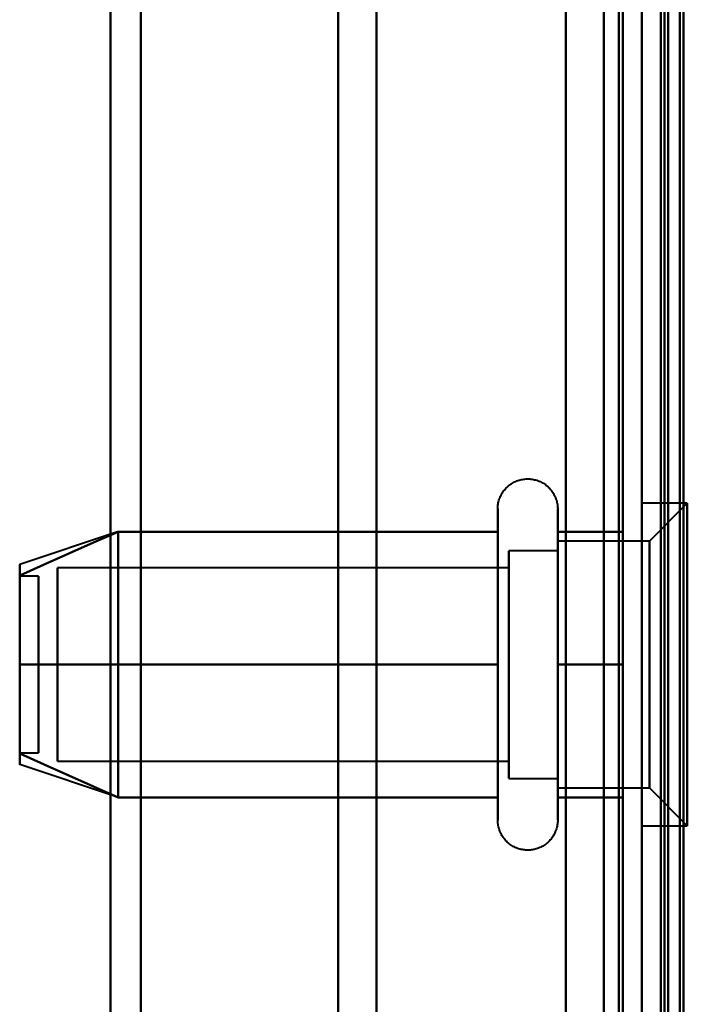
# Model space of a CAD drawing. Header units: millimetres. Extents: x -1352 to 2139, y -120 to 1010.
# Tile 15 of 77: x -518 to -501, y 219 to 245. Entities that reach past the tile are written whole.
import ezdxf

# ---------------------------------------------------------------- set-up
doc = ezdxf.new("R2010")
doc.units = ezdxf.units.MM
doc.layers.add('G-IMPT', color=8, linetype='Continuous', lineweight=40)

# ---------------------------------------------------------------- blocks, each defined once
blk = doc.blocks.new('NEXA 700 CALQUES_dwg-751640-Avant')
at = {"layer": 'G-IMPT'}
for p, q in [((-501.97, 129.472), (-501.97, 902.272)), ((-501.47, 902.272), (-501.47, 129.472)), ((-501.97, 458.372), (-501.97, 188.372)), ((-501.97, 458.372), (-501.97, 188.372)), ((-501.97, 449.372), (-501.97, 197.372)), ((-502.97, 198.372), (-502.97, 448.372)), ((-501.27, 447.746), (-501.27, 198.998)), ((-501.27, 447.746), (-501.27, 198.998)), ((-515.97, 323.372), (-515.97, 197.372)), ((-515.97, 197.372), (-515.97, 323.372)), ((-515.168, 197.964), (-515.168, 323.372)), ((-515.168, 323.372), (-515.168, 197.964)), ((-509.97, 323.372), (-509.97, 198.372)), ((-509.97, 198.372), (-509.97, 323.372)), ((-508.959, 198.998), (-508.959, 323.372)), ((-508.959, 323.372), (-508.959, 198.998)), ((-502.97, 323.372), (-502.97, 198.372)), ((-502.97, 198.372), (-502.97, 323.372)), ((-502.47, 323.372), (-502.47, 196.872)), ((-502.47, 196.872), (-502.47, 323.372)), ((-501.97, 323.372), (-501.97, 197.372)), ((-501.97, 323.372), (-501.97, 196.872)), ((-501.97, 197.372), (-501.97, 323.372)), ((-501.97, 196.872), (-501.97, 323.372)), ((-501.97, 188.372), (-501.97, 323.372)), ((-501.97, 188.372), (-501.97, 323.372)), ((-501.27, 198.998), (-501.27, 323.372)), ((-501.27, 198.998), (-501.27, 323.372)), ((-501.27, 188.372), (-501.27, 323.372)), ((-501.27, 323.372), (-501.27, 188.372)), ((-505.765, 230.422), (-505.765, 232.472)), ((-505.765, 230.422), (-505.765, 232.472)), ((-504.184, 232.472), (-504.184, 230.422)), ((-504.184, 232.472), (-504.184, 230.422)), ((-500.77, 232.622), (-501.97, 232.622)), ((-500.77, 232.622), (-501.97, 232.622)), ((-501.97, 224.692), (-501.97, 232.622)), ((-501.97, 224.692), (-501.97, 232.622)), ((-501.97, 232.622), (-501.97, 224.692)), ((-501.97, 232.622), (-501.97, 224.692)), ((-500.77, 232.622), (-501.77, 231.622)), ((-500.77, 232.622), (-501.77, 231.622)), ((-500.77, 224.692), (-500.77, 232.622)), ((-500.77, 224.692), (-500.77, 232.622)), ((-500.77, 232.622), (-500.77, 224.692)), ((-500.77, 232.622), (-500.77, 224.692)), ((-505.765, 224.272), (-505.765, 231.923)), ((-505.765, 224.272), (-505.765, 231.923)), ((-504.184, 231.923), (-504.184, 224.272)), ((-504.184, 231.923), (-504.184, 224.272)), ((-501.97, 224.122), (-501.97, 232.053)), ((-501.97, 224.122), (-501.97, 232.053)), ((-501.97, 232.053), (-501.97, 224.122)), ((-501.97, 232.053), (-501.97, 224.122)), ((-500.77, 224.122), (-500.77, 232.053)), ((-500.77, 224.122), (-500.77, 232.053)), ((-500.77, 232.053), (-500.77, 224.122)), ((-500.77, 232.053), (-500.77, 224.122)), ((-515.78, 231.867), (-518.359, 231.008)), ((-515.78, 231.867), (-518.359, 231.008)), ((-501.77, 231.622), (-504.184, 231.622)), ((-501.77, 231.622), (-504.184, 231.622)), ((-504.184, 226.747), (-504.184, 231.622)), ((-504.184, 226.747), (-504.184, 231.622)), ((-504.184, 231.622), (-504.184, 229.997)), ((-504.184, 231.622), (-504.184, 229.997)), ((-501.77, 225.558), (-501.77, 231.622)), ((-501.77, 225.558), (-501.77, 231.622)), ((-501.77, 231.622), (-501.77, 225.558)), ((-501.77, 231.622), (-501.77, 225.558)), ((-504.184, 231.372), (-505.47, 231.372)), ((-504.184, 231.372), (-505.47, 231.372)), ((-505.47, 225.774), (-505.47, 231.372)), ((-505.47, 225.774), (-505.47, 231.372)), ((-505.47, 231.372), (-505.47, 229.872)), ((-505.47, 231.372), (-505.47, 229.872)), ((-504.184, 226.872), (-504.184, 231.372)), ((-504.184, 226.872), (-504.184, 231.372)), ((-504.184, 231.372), (-504.184, 226.872)), ((-504.184, 231.372), (-504.184, 226.872)), ((-504.184, 231.187), (-504.184, 225.122)), ((-504.184, 231.187), (-504.184, 225.122)), ((-501.77, 225.122), (-501.77, 231.187)), ((-501.77, 225.122), (-501.77, 231.187)), ((-501.77, 231.187), (-501.77, 225.122)), ((-501.77, 231.187), (-501.77, 225.122)), ((-505.47, 230.921), (-517.359, 230.921)), ((-505.47, 230.921), (-517.359, 230.921)), ((-517.359, 226.165), (-517.359, 230.921)), ((-517.359, 226.165), (-517.359, 230.921)), ((-517.359, 230.921), (-517.359, 226.165)), ((-517.359, 230.921), (-517.359, 226.165)), ((-505.47, 225.372), (-505.47, 230.97)), ((-505.47, 225.372), (-505.47, 230.97)), ((-505.47, 230.97), (-505.47, 226.872)), ((-505.47, 230.97), (-505.47, 226.872)), ((-505.47, 226.165), (-505.47, 230.921)), ((-505.47, 226.165), (-505.47, 230.921)), ((-505.47, 230.921), (-505.47, 226.165)), ((-505.47, 230.921), (-505.47, 226.165)), ((-517.859, 230.702), (-518.359, 230.702)), ((-517.859, 230.702), (-518.359, 230.702)), ((-518.359, 230.702), (-518.359, 226.054)), ((-518.359, 230.702), (-518.359, 226.054)), ((-518.359, 226.054), (-518.359, 230.702)), ((-518.359, 226.054), (-518.359, 230.702)), ((-518.359, 230.691), (-518.359, 226.042)), ((-518.359, 230.691), (-518.359, 226.042)), ((-518.359, 226.042), (-518.359, 230.691)), ((-518.359, 226.042), (-518.359, 230.691)), ((-517.859, 230.702), (-517.859, 226.054)), ((-517.859, 230.702), (-517.859, 226.054)), ((-517.859, 226.054), (-517.859, 230.702)), ((-517.859, 226.054), (-517.859, 230.702)), ((-517.859, 230.691), (-517.859, 226.042)), ((-517.859, 230.691), (-517.859, 226.042)), ((-517.859, 226.042), (-517.859, 230.691)), ((-517.859, 226.042), (-517.859, 230.691)), ((-517.359, 225.824), (-517.359, 230.579)), ((-517.359, 225.824), (-517.359, 230.579)), ((-517.359, 230.579), (-517.359, 225.824)), ((-517.359, 230.579), (-517.359, 225.824)), ((-505.765, 224.822), (-505.765, 230.422)), ((-505.765, 224.822), (-505.765, 230.422)), ((-505.47, 225.824), (-505.47, 230.579)), ((-505.47, 225.824), (-505.47, 230.579)), ((-505.47, 230.579), (-505.47, 225.824)), ((-505.47, 230.579), (-505.47, 225.824)), ((-504.184, 230.422), (-504.184, 224.822)), ((-504.184, 230.422), (-504.184, 224.822)), ((-505.47, 229.872), (-505.47, 225.372)), ((-505.47, 229.872), (-505.47, 225.372)), ((-504.184, 225.122), (-504.184, 229.997)), ((-504.184, 225.122), (-504.184, 229.997)), ((-504.184, 229.997), (-504.184, 225.558)), ((-504.184, 229.997), (-504.184, 225.558)), ((-504.184, 225.372), (-504.184, 229.872)), ((-504.184, 225.372), (-504.184, 229.872)), ((-504.184, 229.872), (-504.184, 225.372)), ((-504.184, 229.872), (-504.184, 225.372)), ((-518.359, 226.042), (-517.859, 226.042)), ((-518.359, 226.042), (-517.859, 226.042)), ((-515.78, 224.877), (-518.359, 225.737)), ((-515.78, 224.877), (-518.359, 225.737)), ((-517.359, 225.824), (-505.47, 225.824)), ((-517.359, 225.824), (-505.47, 225.824)), ((-505.47, 225.372), (-504.184, 225.372)), ((-505.47, 225.372), (-504.184, 225.372)), ((-504.184, 225.122), (-501.77, 225.122)), ((-504.184, 225.122), (-501.77, 225.122)), ((-501.77, 225.122), (-500.77, 224.122)), ((-501.77, 225.122), (-500.77, 224.122)), ((-501.97, 224.122), (-500.77, 224.122)), ((-501.97, 224.122), (-500.77, 224.122))]:
    blk.add_line(p, q, dxfattribs=at)
at = {"layer": 'G-IMPT', "flags": 128}
for points in [[(-503.97, 902.772), (-503.97, 709.322), (-503.97, 515.872), (-503.97, 322.422), (-503.97, 128.972)], [(-503.97, 128.972), (-503.97, 322.422), (-503.97, 515.872), (-503.97, 709.322), (-503.97, 902.772)], [(-503.97, 902.772), (-503.97, 709.322), (-503.97, 515.872), (-503.97, 322.422), (-503.97, 128.972)], [(-503.97, 128.972), (-503.97, 322.422), (-503.97, 515.872), (-503.97, 709.322), (-503.97, 902.772)], [(-501.97, 128.972), (-501.97, 322.422), (-501.97, 515.872), (-501.97, 709.322), (-501.97, 902.772)], [(-501.97, 902.772), (-501.97, 709.322), (-501.97, 515.872), (-501.97, 322.422), (-501.97, 128.972)], [(-501.47, 128.972), (-501.47, 322.422), (-501.47, 515.872), (-501.47, 709.322), (-501.47, 902.772)], [(-501.37, 128.972), (-501.37, 322.422), (-501.37, 515.872), (-501.37, 709.322), (-501.37, 902.772)], [(-501.37, 902.772), (-501.37, 709.322), (-501.37, 515.872), (-501.37, 322.422), (-501.37, 128.972)], [(-501.37, 902.772), (-501.37, 709.322), (-501.37, 515.872), (-501.37, 322.422), (-501.37, 128.972)], [(-503.97, 129.472), (-503.97, 322.672), (-503.97, 515.872), (-503.97, 709.072), (-503.97, 902.272)], [(-503.97, 902.272), (-503.97, 709.072), (-503.97, 515.872), (-503.97, 322.672), (-503.97, 129.472)], [(-503.97, 902.272), (-503.97, 709.072), (-503.97, 515.872), (-503.97, 322.672), (-503.97, 129.472)], [(-503.97, 129.472), (-503.97, 322.672), (-503.97, 515.872), (-503.97, 709.072), (-503.97, 902.272)], [(-502.57, 902.272), (-502.57, 709.072), (-502.57, 515.872), (-502.57, 322.672), (-502.57, 129.472)], [(-502.57, 129.472), (-502.57, 322.672), (-502.57, 515.872), (-502.57, 709.072), (-502.57, 902.272)], [(-502.57, 902.272), (-502.57, 709.072), (-502.57, 515.872), (-502.57, 322.672), (-502.57, 129.472)], [(-502.57, 129.472), (-502.57, 322.672), (-502.57, 515.872), (-502.57, 709.072), (-502.57, 902.272)], [(-502.57, 902.272), (-502.57, 709.072), (-502.57, 515.872), (-502.57, 322.672), (-502.57, 129.472)], [(-502.57, 129.472), (-502.57, 322.672), (-502.57, 515.872), (-502.57, 709.072), (-502.57, 902.272)], [(-502.47, 902.272), (-502.47, 709.072), (-502.47, 515.872), (-502.47, 322.672), (-502.47, 129.472)], [(-502.47, 129.472), (-502.47, 322.672), (-502.47, 515.872), (-502.47, 709.072), (-502.47, 902.272)], [(-501.97, 161.372), (-501.97, 346.597), (-501.97, 531.822), (-501.97, 717.047), (-501.97, 902.272)], [(-501.97, 129.472), (-501.97, 322.672), (-501.97, 515.872), (-501.97, 709.072), (-501.97, 902.272)], [(-501.97, 902.272), (-501.97, 717.047), (-501.97, 531.822), (-501.97, 346.597), (-501.97, 161.372)], [(-501.97, 902.272), (-501.97, 709.072), (-501.97, 515.872), (-501.97, 322.672), (-501.97, 129.472)], [(-501.97, 902.272), (-501.97, 709.072), (-501.97, 515.872), (-501.97, 322.672), (-501.97, 129.472)], [(-501.97, 129.472), (-501.97, 322.672), (-501.97, 515.872), (-501.97, 709.072), (-501.97, 902.272)], [(-501.47, 902.272), (-501.47, 709.072), (-501.47, 515.872), (-501.47, 322.672), (-501.47, 129.472)], [(-501.47, 129.472), (-501.47, 322.672), (-501.47, 515.872), (-501.47, 709.072), (-501.47, 902.272)], [(-501.47, 902.272), (-501.47, 709.072), (-501.47, 515.872), (-501.47, 322.672), (-501.47, 129.472)], [(-501.47, 129.472), (-501.47, 322.672), (-501.47, 515.872), (-501.47, 709.072), (-501.47, 902.272)], [(-501.47, 902.272), (-501.47, 709.072), (-501.47, 515.872), (-501.47, 322.672), (-501.47, 129.472)], [(-501.47, 129.472), (-501.47, 322.672), (-501.47, 515.872), (-501.47, 709.072), (-501.47, 902.272)], [(-500.97, 902.372), (-500.97, 709.122), (-500.97, 515.872), (-500.97, 322.622), (-500.97, 129.372)], [(-500.97, 129.372), (-500.97, 322.622), (-500.97, 515.872), (-500.97, 709.122), (-500.97, 902.372)], [(-500.97, 129.472), (-500.97, 322.672), (-500.97, 515.872), (-500.97, 709.072), (-500.97, 902.272)], [(-500.97, 902.272), (-500.97, 709.072), (-500.97, 515.872), (-500.97, 322.672), (-500.97, 129.472)], [(-500.87, 902.272), (-500.87, 717.047), (-500.87, 531.822), (-500.87, 346.597), (-500.87, 161.372)], [(-500.87, 161.372), (-500.87, 346.597), (-500.87, 531.822), (-500.87, 717.047), (-500.87, 902.272)], [(-505.765, 232.472), (-505.765, 232.504), (-505.763, 232.535), (-505.76, 232.567), (-505.755, 232.598), (-505.75, 232.629), (-505.743, 232.66), (-505.735, 232.691), (-505.725, 232.721), (-505.715, 232.751), (-505.703, 232.78), (-505.69, 232.809), (-505.676, 232.837), (-505.661, 232.865), (-505.645, 232.892), (-505.627, 232.919), (-505.609, 232.944), (-505.59, 232.969), (-505.569, 232.993), (-505.548, 233.017), (-505.526, 233.039), (-505.502, 233.061), (-505.479, 233.082), (-505.454, 233.101), (-505.428, 233.12), (-505.402, 233.137), (-505.375, 233.154), (-505.347, 233.169), (-505.319, 233.184), (-505.291, 233.197), (-505.261, 233.209), (-505.232, 233.22), (-505.202, 233.23), (-505.171, 233.238), (-505.14, 233.245), (-505.109, 233.251), (-505.078, 233.256), (-505.047, 233.259), (-505.015, 233.262), (-504.983, 233.263), (-504.952, 233.262), (-504.92, 233.261), (-504.889, 233.258), (-504.857, 233.254), (-504.826, 233.249), (-504.795, 233.242), (-504.765, 233.234), (-504.734, 233.225), (-504.704, 233.215), (-504.675, 233.204), (-504.646, 233.191), (-504.618, 233.177), (-504.59, 233.162), (-504.562, 233.146), (-504.536, 233.129), (-504.51, 233.111), (-504.485, 233.092), (-504.46, 233.072), (-504.437, 233.051), (-504.414, 233.029), (-504.392, 233.006), (-504.371, 232.982), (-504.351, 232.958), (-504.332, 232.933), (-504.314, 232.907), (-504.298, 232.88), (-504.282, 232.852), (-504.267, 232.824), (-504.254, 232.796), (-504.241, 232.767), (-504.23, 232.737), (-504.22, 232.707), (-504.211, 232.677), (-504.204, 232.646), (-504.197, 232.615), (-504.192, 232.584), (-504.189, 232.552), (-504.186, 232.521), (-504.185, 232.489), (-504.184, 232.472)], [(-505.765, 232.472), (-505.765, 232.504), (-505.763, 232.535), (-505.76, 232.567), (-505.755, 232.598), (-505.75, 232.629), (-505.743, 232.66), (-505.735, 232.691), (-505.725, 232.721), (-505.715, 232.751), (-505.703, 232.78), (-505.69, 232.809), (-505.676, 232.837), (-505.661, 232.865), (-505.645, 232.892), (-505.627, 232.919), (-505.609, 232.944), (-505.59, 232.969), (-505.569, 232.993), (-505.548, 233.017), (-505.526, 233.039), (-505.502, 233.061), (-505.479, 233.082), (-505.454, 233.101), (-505.428, 233.12), (-505.402, 233.137), (-505.375, 233.154), (-505.347, 233.169), (-505.319, 233.184), (-505.291, 233.197), (-505.261, 233.209), (-505.232, 233.22), (-505.202, 233.23), (-505.171, 233.238), (-505.14, 233.245), (-505.109, 233.251), (-505.078, 233.256), (-505.047, 233.259), (-505.015, 233.262), (-504.983, 233.263), (-504.952, 233.262), (-504.92, 233.261), (-504.889, 233.258), (-504.857, 233.254), (-504.826, 233.249), (-504.795, 233.242), (-504.765, 233.234), (-504.734, 233.225), (-504.704, 233.215), (-504.675, 233.204), (-504.646, 233.191), (-504.618, 233.177), (-504.59, 233.162), (-504.562, 233.146), (-504.536, 233.129), (-504.51, 233.111), (-504.485, 233.092), (-504.46, 233.072), (-504.437, 233.051), (-504.414, 233.029), (-504.392, 233.006), (-504.371, 232.982), (-504.351, 232.958), (-504.332, 232.933), (-504.314, 232.907), (-504.298, 232.88), (-504.282, 232.852), (-504.267, 232.824), (-504.254, 232.796), (-504.241, 232.767), (-504.23, 232.737), (-504.22, 232.707), (-504.211, 232.677), (-504.204, 232.646), (-504.197, 232.615), (-504.192, 232.584), (-504.189, 232.552), (-504.186, 232.521), (-504.185, 232.489), (-504.184, 232.472)], [(-505.765, 232.472), (-505.765, 232.469), (-505.765, 232.459), (-505.765, 232.443), (-505.765, 232.42), (-505.765, 232.391), (-505.765, 232.355), (-505.765, 232.313), (-505.765, 232.264), (-505.765, 232.209), (-505.765, 232.149), (-505.765, 232.082), (-505.765, 232.009), (-505.765, 231.93), (-505.765, 231.923)], [(-505.765, 224.822), (-505.765, 224.906), (-505.765, 224.997), (-505.765, 225.093), (-505.765, 225.194), (-505.765, 225.3), (-505.765, 225.411), (-505.765, 225.526), (-505.765, 225.647), (-505.765, 225.771), (-505.765, 225.9), (-505.765, 226.033), (-505.765, 226.169), (-505.765, 226.31), (-505.765, 226.453), (-505.765, 226.599), (-505.765, 226.749), (-505.765, 226.9), (-505.765, 227.055), (-505.765, 227.211), (-505.765, 227.369), (-505.765, 227.529), (-505.765, 227.69), (-505.765, 227.852), (-505.765, 228.015), (-505.765, 228.179), (-505.765, 228.343), (-505.765, 228.507), (-505.765, 228.671), (-505.765, 228.834), (-505.765, 228.996), (-505.765, 229.158), (-505.765, 229.318), (-505.765, 229.477), (-505.765, 229.634), (-505.765, 229.789), (-505.765, 229.942), (-505.765, 230.092), (-505.765, 230.239), (-505.765, 230.384), (-505.765, 230.525), (-505.765, 230.663), (-505.765, 230.797), (-505.765, 230.927), (-505.765, 231.054), (-505.765, 231.175), (-505.765, 231.293), (-505.765, 231.406), (-505.765, 231.513), (-505.765, 231.616), (-505.765, 231.714), (-505.765, 231.806), (-505.765, 231.893), (-505.765, 231.974), (-505.765, 232.05), (-505.765, 232.119), (-505.765, 232.183), (-505.765, 232.24), (-505.765, 232.292), (-505.765, 232.337), (-505.765, 232.375), (-505.765, 232.408), (-505.765, 232.433), (-505.765, 232.453), (-505.765, 232.465), (-505.765, 232.472), (-505.765, 232.472)], [(-505.765, 232.472), (-505.765, 232.469), (-505.765, 232.459), (-505.765, 232.443), (-505.765, 232.42), (-505.765, 232.391), (-505.765, 232.355), (-505.765, 232.313), (-505.765, 232.264), (-505.765, 232.209), (-505.765, 232.149), (-505.765, 232.082), (-505.765, 232.009), (-505.765, 231.93), (-505.765, 231.923)], [(-505.765, 224.822), (-505.765, 224.906), (-505.765, 224.997), (-505.765, 225.093), (-505.765, 225.194), (-505.765, 225.3), (-505.765, 225.411), (-505.765, 225.526), (-505.765, 225.647), (-505.765, 225.771), (-505.765, 225.9), (-505.765, 226.033), (-505.765, 226.169), (-505.765, 226.31), (-505.765, 226.453), (-505.765, 226.599), (-505.765, 226.749), (-505.765, 226.9), (-505.765, 227.055), (-505.765, 227.211), (-505.765, 227.369), (-505.765, 227.529), (-505.765, 227.69), (-505.765, 227.852), (-505.765, 228.015), (-505.765, 228.179), (-505.765, 228.343), (-505.765, 228.507), (-505.765, 228.671), (-505.765, 228.834), (-505.765, 228.996), (-505.765, 229.158), (-505.765, 229.318), (-505.765, 229.477), (-505.765, 229.634), (-505.765, 229.789), (-505.765, 229.942), (-505.765, 230.092), (-505.765, 230.239), (-505.765, 230.384), (-505.765, 230.525), (-505.765, 230.663), (-505.765, 230.797), (-505.765, 230.927), (-505.765, 231.054), (-505.765, 231.175), (-505.765, 231.293), (-505.765, 231.406), (-505.765, 231.513), (-505.765, 231.616), (-505.765, 231.714), (-505.765, 231.806), (-505.765, 231.893), (-505.765, 231.974), (-505.765, 232.05), (-505.765, 232.119), (-505.765, 232.183), (-505.765, 232.24), (-505.765, 232.292), (-505.765, 232.337), (-505.765, 232.375), (-505.765, 232.408), (-505.765, 232.433), (-505.765, 232.453), (-505.765, 232.465), (-505.765, 232.472), (-505.765, 232.472)], [(-504.184, 232.472), (-504.184, 232.469), (-504.184, 232.459), (-504.184, 232.443), (-504.184, 232.42), (-504.184, 232.391), (-504.184, 232.355), (-504.184, 232.313), (-504.184, 232.264), (-504.184, 232.209), (-504.184, 232.149), (-504.184, 232.082), (-504.184, 232.009), (-504.184, 231.93), (-504.184, 231.846), (-504.184, 231.756), (-504.184, 231.661), (-504.184, 231.56), (-504.184, 231.455), (-504.184, 231.344), (-504.184, 231.229), (-504.184, 231.109), (-504.184, 230.985), (-504.184, 230.856), (-504.184, 230.724), (-504.184, 230.588), (-504.184, 230.448), (-504.184, 230.305), (-504.184, 230.159), (-504.184, 230.01), (-504.184, 229.858), (-504.184, 229.704), (-504.184, 229.548), (-504.184, 229.39), (-504.184, 229.23), (-504.184, 229.069), (-504.184, 228.907), (-504.184, 228.744), (-504.184, 228.58), (-504.184, 228.417), (-504.184, 228.253), (-504.184, 228.089), (-504.184, 227.925), (-504.184, 227.763), (-504.184, 227.601), (-504.184, 227.441), (-504.184, 227.282), (-504.184, 227.125), (-504.184, 226.969), (-504.184, 226.817), (-504.184, 226.666), (-504.184, 226.518), (-504.184, 226.374), (-504.184, 226.232), (-504.184, 226.094), (-504.184, 225.959), (-504.184, 225.829), (-504.184, 225.702), (-504.184, 225.58), (-504.184, 225.462), (-504.184, 225.349), (-504.184, 225.241), (-504.184, 225.137), (-504.184, 225.039), (-504.184, 224.946), (-504.184, 224.859), (-504.184, 224.822)], [(-504.184, 231.923), (-504.184, 232.002), (-504.184, 232.075), (-504.184, 232.143), (-504.184, 232.204), (-504.184, 232.26), (-504.184, 232.309), (-504.184, 232.351), (-504.184, 232.388), (-504.184, 232.418), (-504.184, 232.441), (-504.184, 232.458), (-504.184, 232.468), (-504.184, 232.472)], [(-504.184, 232.472), (-504.184, 232.469), (-504.184, 232.459), (-504.184, 232.443), (-504.184, 232.42), (-504.184, 232.391), (-504.184, 232.355), (-504.184, 232.313), (-504.184, 232.264), (-504.184, 232.209), (-504.184, 232.149), (-504.184, 232.082), (-504.184, 232.009), (-504.184, 231.93), (-504.184, 231.846), (-504.184, 231.756), (-504.184, 231.661), (-504.184, 231.56), (-504.184, 231.455), (-504.184, 231.344), (-504.184, 231.229), (-504.184, 231.109), (-504.184, 230.985), (-504.184, 230.856), (-504.184, 230.724), (-504.184, 230.588), (-504.184, 230.448), (-504.184, 230.305), (-504.184, 230.159), (-504.184, 230.01), (-504.184, 229.858), (-504.184, 229.704), (-504.184, 229.548), (-504.184, 229.39), (-504.184, 229.23), (-504.184, 229.069), (-504.184, 228.907), (-504.184, 228.744), (-504.184, 228.58), (-504.184, 228.417), (-504.184, 228.253), (-504.184, 228.089), (-504.184, 227.925), (-504.184, 227.763), (-504.184, 227.601), (-504.184, 227.441), (-504.184, 227.282), (-504.184, 227.125), (-504.184, 226.969), (-504.184, 226.817), (-504.184, 226.666), (-504.184, 226.518), (-504.184, 226.374), (-504.184, 226.232), (-504.184, 226.094), (-504.184, 225.959), (-504.184, 225.829), (-504.184, 225.702), (-504.184, 225.58), (-504.184, 225.462), (-504.184, 225.349), (-504.184, 225.241), (-504.184, 225.137), (-504.184, 225.039), (-504.184, 224.946), (-504.184, 224.859), (-504.184, 224.822)], [(-504.184, 231.923), (-504.184, 232.002), (-504.184, 232.075), (-504.184, 232.143), (-504.184, 232.204), (-504.184, 232.26), (-504.184, 232.309), (-504.184, 232.351), (-504.184, 232.388), (-504.184, 232.418), (-504.184, 232.441), (-504.184, 232.458), (-504.184, 232.468), (-504.184, 232.472)], [(-505.765, 231.923), (-505.765, 231.838), (-505.765, 231.748), (-505.765, 231.652), (-505.765, 231.551), (-505.765, 231.445), (-505.765, 231.334), (-505.765, 231.218), (-505.765, 231.098), (-505.765, 230.973), (-505.765, 230.844), (-505.765, 230.712), (-505.765, 230.575), (-505.765, 230.435), (-505.765, 230.292), (-505.765, 230.145), (-505.765, 229.996), (-505.765, 229.844), (-505.765, 229.69), (-505.765, 229.534), (-505.765, 229.376), (-505.765, 229.216), (-505.765, 229.055), (-505.765, 228.892), (-505.765, 228.729), (-505.765, 228.566), (-505.765, 228.402), (-505.765, 228.238), (-505.765, 228.074), (-505.765, 227.911), (-505.765, 227.748), (-505.765, 227.587), (-505.765, 227.426), (-505.765, 227.268), (-505.765, 227.111), (-505.765, 226.956), (-505.765, 226.803), (-505.765, 226.653), (-505.765, 226.505), (-505.765, 226.361), (-505.765, 226.219), (-505.765, 226.082), (-505.765, 225.948), (-505.765, 225.817), (-505.765, 225.691), (-505.765, 225.569), (-505.765, 225.452), (-505.765, 225.339), (-505.765, 225.231), (-505.765, 225.128), (-505.765, 225.031), (-505.765, 224.938), (-505.765, 224.851), (-505.765, 224.77), (-505.765, 224.695), (-505.765, 224.625), (-505.765, 224.562), (-505.765, 224.504), (-505.765, 224.453), (-505.765, 224.408), (-505.765, 224.369), (-505.765, 224.337), (-505.765, 224.311), (-505.765, 224.292), (-505.765, 224.279), (-505.765, 224.273), (-505.765, 224.272)], [(-505.765, 231.923), (-505.765, 231.838), (-505.765, 231.748), (-505.765, 231.652), (-505.765, 231.551), (-505.765, 231.445), (-505.765, 231.334), (-505.765, 231.218), (-505.765, 231.098), (-505.765, 230.973), (-505.765, 230.844), (-505.765, 230.712), (-505.765, 230.575), (-505.765, 230.435), (-505.765, 230.292), (-505.765, 230.145), (-505.765, 229.996), (-505.765, 229.844), (-505.765, 229.69), (-505.765, 229.534), (-505.765, 229.376), (-505.765, 229.216), (-505.765, 229.055), (-505.765, 228.892), (-505.765, 228.729), (-505.765, 228.566), (-505.765, 228.402), (-505.765, 228.238), (-505.765, 228.074), (-505.765, 227.911), (-505.765, 227.748), (-505.765, 227.587), (-505.765, 227.426), (-505.765, 227.268), (-505.765, 227.111), (-505.765, 226.956), (-505.765, 226.803), (-505.765, 226.653), (-505.765, 226.505), (-505.765, 226.361), (-505.765, 226.219), (-505.765, 226.082), (-505.765, 225.948), (-505.765, 225.817), (-505.765, 225.691), (-505.765, 225.569), (-505.765, 225.452), (-505.765, 225.339), (-505.765, 225.231), (-505.765, 225.128), (-505.765, 225.031), (-505.765, 224.938), (-505.765, 224.851), (-505.765, 224.77), (-505.765, 224.695), (-505.765, 224.625), (-505.765, 224.562), (-505.765, 224.504), (-505.765, 224.453), (-505.765, 224.408), (-505.765, 224.369), (-505.765, 224.337), (-505.765, 224.311), (-505.765, 224.292), (-505.765, 224.279), (-505.765, 224.273), (-505.765, 224.272)], [(-504.184, 224.272), (-504.184, 224.276), (-504.184, 224.285), (-504.184, 224.302), (-504.184, 224.325), (-504.184, 224.354), (-504.184, 224.39), (-504.184, 224.432), (-504.184, 224.48), (-504.184, 224.535), (-504.184, 224.596), (-504.184, 224.663), (-504.184, 224.736), (-504.184, 224.814), (-504.184, 224.899), (-504.184, 224.988), (-504.184, 225.084), (-504.184, 225.184), (-504.184, 225.29), (-504.184, 225.4), (-504.184, 225.516), (-504.184, 225.636), (-504.184, 225.76), (-504.184, 225.888), (-504.184, 226.021), (-504.184, 226.157), (-504.184, 226.297), (-504.184, 226.44), (-504.184, 226.586), (-504.184, 226.735), (-504.184, 226.887), (-504.184, 227.041), (-504.184, 227.197), (-504.184, 227.355), (-504.184, 227.514), (-504.184, 227.675), (-504.184, 227.838), (-504.184, 228.001), (-504.184, 228.164), (-504.184, 228.328), (-504.184, 228.492), (-504.184, 228.656), (-504.184, 228.819), (-504.184, 228.982), (-504.184, 229.143), (-504.184, 229.304), (-504.184, 229.463), (-504.184, 229.62), (-504.184, 229.775), (-504.184, 229.928), (-504.184, 230.079), (-504.184, 230.226), (-504.184, 230.371), (-504.184, 230.513), (-504.184, 230.651), (-504.184, 230.785), (-504.184, 230.916), (-504.184, 231.042), (-504.184, 231.165), (-504.184, 231.282), (-504.184, 231.396), (-504.184, 231.504), (-504.184, 231.607), (-504.184, 231.705), (-504.184, 231.798), (-504.184, 231.886), (-504.184, 231.923)], [(-504.184, 224.272), (-504.184, 224.276), (-504.184, 224.285), (-504.184, 224.302), (-504.184, 224.325), (-504.184, 224.354), (-504.184, 224.39), (-504.184, 224.432), (-504.184, 224.48), (-504.184, 224.535), (-504.184, 224.596), (-504.184, 224.663), (-504.184, 224.736), (-504.184, 224.814), (-504.184, 224.899), (-504.184, 224.988), (-504.184, 225.084), (-504.184, 225.184), (-504.184, 225.29), (-504.184, 225.4), (-504.184, 225.516), (-504.184, 225.636), (-504.184, 225.76), (-504.184, 225.888), (-504.184, 226.021), (-504.184, 226.157), (-504.184, 226.297), (-504.184, 226.44), (-504.184, 226.586), (-504.184, 226.735), (-504.184, 226.887), (-504.184, 227.041), (-504.184, 227.197), (-504.184, 227.355), (-504.184, 227.514), (-504.184, 227.675), (-504.184, 227.838), (-504.184, 228.001), (-504.184, 228.164), (-504.184, 228.328), (-504.184, 228.492), (-504.184, 228.656), (-504.184, 228.819), (-504.184, 228.982), (-504.184, 229.143), (-504.184, 229.304), (-504.184, 229.463), (-504.184, 229.62), (-504.184, 229.775), (-504.184, 229.928), (-504.184, 230.079), (-504.184, 230.226), (-504.184, 230.371), (-504.184, 230.513), (-504.184, 230.651), (-504.184, 230.785), (-504.184, 230.916), (-504.184, 231.042), (-504.184, 231.165), (-504.184, 231.282), (-504.184, 231.396), (-504.184, 231.504), (-504.184, 231.607), (-504.184, 231.705), (-504.184, 231.798), (-504.184, 231.886), (-504.184, 231.923)], [(-515.765, 231.872), (-516.414, 231.584), (-517.062, 231.295), (-517.71, 231.007), (-518.359, 230.718)], [(-518.359, 230.718), (-517.71, 231.007), (-517.062, 231.295), (-516.414, 231.584), (-515.765, 231.872)], [(-515.765, 231.872), (-516.414, 231.584), (-517.062, 231.295), (-517.71, 231.007), (-518.359, 230.718)], [(-518.359, 230.718), (-517.71, 231.007), (-517.062, 231.295), (-516.414, 231.584), (-515.765, 231.872)], [(-515.765, 231.872), (-516.414, 231.584), (-517.062, 231.295), (-517.71, 231.007), (-518.359, 230.718)], [(-518.359, 230.718), (-517.71, 231.007), (-517.062, 231.295), (-516.414, 231.584), (-515.765, 231.872)], [(-515.765, 231.872), (-516.414, 231.584), (-517.062, 231.295), (-517.71, 231.007), (-518.359, 230.718)], [(-518.359, 230.718), (-517.71, 231.007), (-517.062, 231.295), (-516.414, 231.584), (-515.765, 231.872)], [(-515.765, 228.372), (-515.765, 229.247), (-515.765, 230.122), (-515.765, 230.997), (-515.765, 231.872)], [(-515.765, 231.872), (-515.765, 230.997), (-515.765, 230.122), (-515.765, 229.247), (-515.765, 228.372)], [(-515.765, 228.372), (-515.765, 229.247), (-515.765, 230.122), (-515.765, 230.997), (-515.765, 231.872)], [(-515.765, 231.872), (-515.765, 230.997), (-515.765, 230.122), (-515.765, 229.247), (-515.765, 228.372)], [(-515.765, 231.872), (-515.765, 230.997), (-515.765, 230.122), (-515.765, 229.247), (-515.765, 228.372)], [(-505.765, 231.872), (-508.265, 231.872), (-510.765, 231.872), (-513.265, 231.872), (-515.765, 231.872)], [(-515.765, 231.872), (-513.265, 231.872), (-510.765, 231.872), (-508.265, 231.872), (-505.765, 231.872)], [(-505.765, 231.872), (-508.265, 231.872), (-510.765, 231.872), (-513.265, 231.872), (-515.765, 231.872)], [(-515.765, 228.372), (-515.765, 229.247), (-515.765, 230.122), (-515.765, 230.997), (-515.765, 231.872)], [(-515.765, 231.872), (-513.265, 231.872), (-510.765, 231.872), (-508.265, 231.872), (-505.765, 231.872)], [(-515.765, 231.872), (-515.765, 230.997), (-515.765, 230.122), (-515.765, 229.247), (-515.765, 228.372)], [(-505.765, 231.872), (-508.265, 231.872), (-510.765, 231.872), (-513.265, 231.872), (-515.765, 231.872)], [(-515.765, 231.872), (-513.265, 231.872), (-510.765, 231.872), (-508.265, 231.872), (-505.765, 231.872)], [(-505.765, 231.872), (-508.265, 231.872), (-510.765, 231.872), (-513.265, 231.872), (-515.765, 231.872)], [(-515.765, 228.372), (-515.765, 229.247), (-515.765, 230.122), (-515.765, 230.997), (-515.765, 231.872)], [(-515.765, 231.872), (-513.265, 231.872), (-510.765, 231.872), (-508.265, 231.872), (-505.765, 231.872)], [(-505.765, 228.372), (-505.765, 229.247), (-505.765, 230.122), (-505.765, 230.997), (-505.765, 231.872)], [(-505.765, 231.872), (-505.765, 230.997), (-505.765, 230.122), (-505.765, 229.247), (-505.765, 228.372)], [(-505.765, 228.372), (-505.765, 229.247), (-505.765, 230.122), (-505.765, 230.997), (-505.765, 231.872)], [(-505.765, 231.872), (-505.765, 230.997), (-505.765, 230.122), (-505.765, 229.247), (-505.765, 228.372)], [(-502.47, 231.872), (-502.898, 231.872), (-503.327, 231.872), (-503.756, 231.872), (-504.184, 231.872)], [(-504.184, 231.872), (-504.184, 230.997), (-504.184, 230.122), (-504.184, 229.247), (-504.184, 228.372)], [(-502.47, 231.872), (-502.898, 231.872), (-503.327, 231.872), (-503.756, 231.872), (-504.184, 231.872)], [(-504.184, 231.872), (-503.756, 231.872), (-503.327, 231.872), (-502.898, 231.872), (-502.47, 231.872)], [(-504.184, 228.372), (-504.184, 229.247), (-504.184, 230.122), (-504.184, 230.997), (-504.184, 231.872)], [(-504.184, 231.872), (-503.756, 231.872), (-503.327, 231.872), (-502.898, 231.872), (-502.47, 231.872)], [(-502.47, 231.872), (-502.898, 231.872), (-503.327, 231.872), (-503.756, 231.872), (-504.184, 231.872)], [(-504.184, 231.872), (-504.184, 230.997), (-504.184, 230.122), (-504.184, 229.247), (-504.184, 228.372)], [(-502.47, 231.872), (-502.898, 231.872), (-503.327, 231.872), (-503.756, 231.872), (-504.184, 231.872)], [(-504.184, 231.872), (-503.756, 231.872), (-503.327, 231.872), (-502.898, 231.872), (-502.47, 231.872)], [(-504.184, 228.372), (-504.184, 229.247), (-504.184, 230.122), (-504.184, 230.997), (-504.184, 231.872)], [(-504.184, 231.872), (-503.756, 231.872), (-503.327, 231.872), (-502.898, 231.872), (-502.47, 231.872)], [(-502.47, 228.372), (-502.47, 229.247), (-502.47, 230.122), (-502.47, 230.997), (-502.47, 231.872)], [(-502.47, 231.872), (-502.47, 230.997), (-502.47, 230.122), (-502.47, 229.247), (-502.47, 228.372)], [(-502.47, 228.372), (-502.47, 229.247), (-502.47, 230.122), (-502.47, 230.997), (-502.47, 231.872)], [(-502.47, 231.872), (-502.47, 230.997), (-502.47, 230.122), (-502.47, 229.247), (-502.47, 228.372)], [(-502.47, 228.372), (-502.47, 229.247), (-502.47, 230.122), (-502.47, 230.997), (-502.47, 231.872)], [(-502.47, 231.872), (-502.47, 230.997), (-502.47, 230.122), (-502.47, 229.247), (-502.47, 228.372)], [(-502.47, 228.372), (-502.47, 229.247), (-502.47, 230.122), (-502.47, 230.997), (-502.47, 231.872)], [(-502.47, 231.872), (-502.47, 230.997), (-502.47, 230.122), (-502.47, 229.247), (-502.47, 228.372)], [(-518.359, 228.372), (-517.71, 228.372), (-517.062, 228.372), (-516.414, 228.372), (-515.765, 228.372)], [(-515.765, 228.372), (-516.414, 228.372), (-517.062, 228.372), (-517.71, 228.372), (-518.359, 228.372)], [(-518.359, 228.372), (-517.71, 228.372), (-517.062, 228.372), (-516.414, 228.372), (-515.765, 228.372)], [(-515.765, 228.372), (-516.414, 228.372), (-517.062, 228.372), (-517.71, 228.372), (-518.359, 228.372)], [(-518.359, 228.372), (-517.71, 228.372), (-517.062, 228.372), (-516.414, 228.372), (-515.765, 228.372)], [(-515.765, 228.372), (-516.414, 228.372), (-517.062, 228.372), (-517.71, 228.372), (-518.359, 228.372)], [(-518.359, 228.372), (-517.71, 228.372), (-517.062, 228.372), (-516.414, 228.372), (-515.765, 228.372)], [(-515.765, 228.372), (-516.414, 228.372), (-517.062, 228.372), (-517.71, 228.372), (-518.359, 228.372)], [(-515.765, 228.372), (-515.765, 227.497), (-515.765, 226.622), (-515.765, 225.747), (-515.765, 224.872)], [(-515.765, 224.872), (-515.765, 225.747), (-515.765, 226.622), (-515.765, 227.497), (-515.765, 228.372)], [(-515.765, 228.372), (-515.765, 227.497), (-515.765, 226.622), (-515.765, 225.747), (-515.765, 224.872)], [(-515.765, 224.872), (-515.765, 225.747), (-515.765, 226.622), (-515.765, 227.497), (-515.765, 228.372)], [(-515.765, 228.372), (-513.265, 228.372), (-510.765, 228.372), (-508.265, 228.372), (-505.765, 228.372)], [(-505.765, 228.372), (-508.265, 228.372), (-510.765, 228.372), (-513.265, 228.372), (-515.765, 228.372)], [(-515.765, 224.872), (-515.765, 225.747), (-515.765, 226.622), (-515.765, 227.497), (-515.765, 228.372)], [(-515.765, 228.372), (-513.265, 228.372), (-510.765, 228.372), (-508.265, 228.372), (-505.765, 228.372)], [(-515.765, 228.372), (-515.765, 227.497), (-515.765, 226.622), (-515.765, 225.747), (-515.765, 224.872)], [(-505.765, 228.372), (-508.265, 228.372), (-510.765, 228.372), (-513.265, 228.372), (-515.765, 228.372)], [(-515.765, 228.372), (-513.265, 228.372), (-510.765, 228.372), (-508.265, 228.372), (-505.765, 228.372)], [(-505.765, 228.372), (-508.265, 228.372), (-510.765, 228.372), (-513.265, 228.372), (-515.765, 228.372)], [(-515.765, 224.872), (-515.765, 225.747), (-515.765, 226.622), (-515.765, 227.497), (-515.765, 228.372)], [(-515.765, 228.372), (-513.265, 228.372), (-510.765, 228.372), (-508.265, 228.372), (-505.765, 228.372)], [(-515.765, 228.372), (-515.765, 227.497), (-515.765, 226.622), (-515.765, 225.747), (-515.765, 224.872)], [(-505.765, 228.372), (-508.265, 228.372), (-510.765, 228.372), (-513.265, 228.372), (-515.765, 228.372)], [(-505.765, 228.372), (-505.765, 227.497), (-505.765, 226.622), (-505.765, 225.747), (-505.765, 224.872)], [(-505.765, 224.872), (-505.765, 225.747), (-505.765, 226.622), (-505.765, 227.497), (-505.765, 228.372)], [(-505.765, 228.372), (-505.765, 227.497), (-505.765, 226.622), (-505.765, 225.747), (-505.765, 224.872)], [(-505.765, 224.872), (-505.765, 225.747), (-505.765, 226.622), (-505.765, 227.497), (-505.765, 228.372)], [(-504.184, 224.872), (-504.184, 225.747), (-504.184, 226.622), (-504.184, 227.497), (-504.184, 228.372)], [(-504.184, 228.372), (-503.756, 228.372), (-503.327, 228.372), (-502.898, 228.372), (-502.47, 228.372)], [(-502.47, 228.372), (-502.898, 228.372), (-503.327, 228.372), (-503.756, 228.372), (-504.184, 228.372)], [(-504.184, 228.372), (-504.184, 227.497), (-504.184, 226.622), (-504.184, 225.747), (-504.184, 224.872)], [(-504.184, 228.372), (-503.756, 228.372), (-503.327, 228.372), (-502.898, 228.372), (-502.47, 228.372)], [(-502.47, 228.372), (-502.898, 228.372), (-503.327, 228.372), (-503.756, 228.372), (-504.184, 228.372)], [(-504.184, 224.872), (-504.184, 225.747), (-504.184, 226.622), (-504.184, 227.497), (-504.184, 228.372)], [(-504.184, 228.372), (-503.756, 228.372), (-503.327, 228.372), (-502.898, 228.372), (-502.47, 228.372)], [(-502.47, 228.372), (-502.898, 228.372), (-503.327, 228.372), (-503.756, 228.372), (-504.184, 228.372)], [(-504.184, 228.372), (-504.184, 227.497), (-504.184, 226.622), (-504.184, 225.747), (-504.184, 224.872)], [(-504.184, 228.372), (-503.756, 228.372), (-503.327, 228.372), (-502.898, 228.372), (-502.47, 228.372)], [(-502.47, 228.372), (-502.898, 228.372), (-503.327, 228.372), (-503.756, 228.372), (-504.184, 228.372)], [(-502.47, 228.372), (-502.47, 227.497), (-502.47, 226.622), (-502.47, 225.747), (-502.47, 224.872)], [(-502.47, 224.872), (-502.47, 225.747), (-502.47, 226.622), (-502.47, 227.497), (-502.47, 228.372)], [(-502.47, 228.372), (-502.47, 227.497), (-502.47, 226.622), (-502.47, 225.747), (-502.47, 224.872)], [(-502.47, 224.872), (-502.47, 225.747), (-502.47, 226.622), (-502.47, 227.497), (-502.47, 228.372)], [(-502.47, 228.372), (-502.47, 227.497), (-502.47, 226.622), (-502.47, 225.747), (-502.47, 224.872)], [(-502.47, 224.872), (-502.47, 225.747), (-502.47, 226.622), (-502.47, 227.497), (-502.47, 228.372)], [(-502.47, 228.372), (-502.47, 227.497), (-502.47, 226.622), (-502.47, 225.747), (-502.47, 224.872)], [(-502.47, 224.872), (-502.47, 225.747), (-502.47, 226.622), (-502.47, 227.497), (-502.47, 228.372)], [(-515.765, 224.872), (-516.414, 225.161), (-517.062, 225.449), (-517.71, 225.738), (-518.359, 226.026)], [(-518.359, 226.026), (-517.71, 225.738), (-517.062, 225.449), (-516.414, 225.161), (-515.765, 224.872)], [(-515.765, 224.872), (-516.414, 225.161), (-517.062, 225.449), (-517.71, 225.738), (-518.359, 226.026)], [(-518.359, 226.026), (-517.71, 225.738), (-517.062, 225.449), (-516.414, 225.161), (-515.765, 224.872)], [(-515.765, 224.872), (-516.414, 225.161), (-517.062, 225.449), (-517.71, 225.738), (-518.359, 226.026)], [(-518.359, 226.026), (-517.71, 225.738), (-517.062, 225.449), (-516.414, 225.161), (-515.765, 224.872)], [(-515.765, 224.872), (-516.414, 225.161), (-517.062, 225.449), (-517.71, 225.738), (-518.359, 226.026)], [(-518.359, 226.026), (-517.71, 225.738), (-517.062, 225.449), (-516.414, 225.161), (-515.765, 224.872)], [(-505.765, 224.872), (-508.265, 224.872), (-510.765, 224.872), (-513.265, 224.872), (-515.765, 224.872)], [(-515.765, 224.872), (-513.265, 224.872), (-510.765, 224.872), (-508.265, 224.872), (-505.765, 224.872)], [(-505.765, 224.872), (-508.265, 224.872), (-510.765, 224.872), (-513.265, 224.872), (-515.765, 224.872)], [(-515.765, 224.872), (-513.265, 224.872), (-510.765, 224.872), (-508.265, 224.872), (-505.765, 224.872)], [(-505.765, 224.872), (-508.265, 224.872), (-510.765, 224.872), (-513.265, 224.872), (-515.765, 224.872)], [(-515.765, 224.872), (-513.265, 224.872), (-510.765, 224.872), (-508.265, 224.872), (-505.765, 224.872)], [(-505.765, 224.872), (-508.265, 224.872), (-510.765, 224.872), (-513.265, 224.872), (-515.765, 224.872)], [(-515.765, 224.872), (-513.265, 224.872), (-510.765, 224.872), (-508.265, 224.872), (-505.765, 224.872)], [(-505.765, 224.272), (-505.765, 224.276), (-505.765, 224.285), (-505.765, 224.302), (-505.765, 224.325), (-505.765, 224.354), (-505.765, 224.39), (-505.765, 224.432), (-505.765, 224.48), (-505.765, 224.535), (-505.765, 224.596), (-505.765, 224.663), (-505.765, 224.736), (-505.765, 224.814), (-505.765, 224.822)], [(-505.765, 224.272), (-505.765, 224.276), (-505.765, 224.285), (-505.765, 224.302), (-505.765, 224.325), (-505.765, 224.354), (-505.765, 224.39), (-505.765, 224.432), (-505.765, 224.48), (-505.765, 224.535), (-505.765, 224.596), (-505.765, 224.663), (-505.765, 224.736), (-505.765, 224.814), (-505.765, 224.822)], [(-502.47, 224.872), (-502.898, 224.872), (-503.327, 224.872), (-503.756, 224.872), (-504.184, 224.872)], [(-502.47, 224.872), (-502.898, 224.872), (-503.327, 224.872), (-503.756, 224.872), (-504.184, 224.872)], [(-504.184, 224.872), (-503.756, 224.872), (-503.327, 224.872), (-502.898, 224.872), (-502.47, 224.872)], [(-504.184, 224.872), (-503.756, 224.872), (-503.327, 224.872), (-502.898, 224.872), (-502.47, 224.872)], [(-502.47, 224.872), (-502.898, 224.872), (-503.327, 224.872), (-503.756, 224.872), (-504.184, 224.872)], [(-502.47, 224.872), (-502.898, 224.872), (-503.327, 224.872), (-503.756, 224.872), (-504.184, 224.872)], [(-504.184, 224.872), (-503.756, 224.872), (-503.327, 224.872), (-502.898, 224.872), (-502.47, 224.872)], [(-504.184, 224.872), (-503.756, 224.872), (-503.327, 224.872), (-502.898, 224.872), (-502.47, 224.872)], [(-504.184, 224.822), (-504.184, 224.742), (-504.184, 224.669), (-504.184, 224.602), (-504.184, 224.54), (-504.184, 224.485), (-504.184, 224.436), (-504.184, 224.393), (-504.184, 224.357), (-504.184, 224.327), (-504.184, 224.304), (-504.184, 224.287), (-504.184, 224.276), (-504.184, 224.272)], [(-504.184, 224.822), (-504.184, 224.742), (-504.184, 224.669), (-504.184, 224.602), (-504.184, 224.54), (-504.184, 224.485), (-504.184, 224.436), (-504.184, 224.393), (-504.184, 224.357), (-504.184, 224.327), (-504.184, 224.304), (-504.184, 224.287), (-504.184, 224.276), (-504.184, 224.272)], [(-504.184, 224.272), (-504.185, 224.241), (-504.187, 224.209), (-504.19, 224.178), (-504.195, 224.146), (-504.2, 224.115), (-504.207, 224.084), (-504.215, 224.054), (-504.225, 224.024), (-504.235, 223.994), (-504.247, 223.964), (-504.26, 223.936), (-504.274, 223.907), (-504.289, 223.88), (-504.305, 223.852), (-504.323, 223.826), (-504.341, 223.8), (-504.36, 223.775), (-504.381, 223.751), (-504.402, 223.728), (-504.424, 223.705), (-504.447, 223.684), (-504.471, 223.663), (-504.496, 223.643), (-504.522, 223.625), (-504.548, 223.607), (-504.575, 223.591), (-504.602, 223.575), (-504.631, 223.561), (-504.659, 223.548), (-504.688, 223.536), (-504.718, 223.525), (-504.748, 223.515), (-504.779, 223.507), (-504.81, 223.499), (-504.841, 223.493), (-504.872, 223.489), (-504.903, 223.485), (-504.935, 223.483), (-504.966, 223.482), (-504.998, 223.482), (-505.03, 223.484), (-505.061, 223.487), (-505.092, 223.491), (-505.124, 223.496), (-505.155, 223.503), (-505.185, 223.51), (-505.215, 223.519), (-505.245, 223.53), (-505.275, 223.541), (-505.304, 223.554), (-505.332, 223.567), (-505.36, 223.582), (-505.388, 223.598), (-505.414, 223.615), (-505.44, 223.633), (-505.465, 223.652), (-505.49, 223.672), (-505.513, 223.694), (-505.536, 223.716), (-505.558, 223.738), (-505.579, 223.762), (-505.599, 223.787), (-505.617, 223.812), (-505.635, 223.838), (-505.652, 223.865), (-505.668, 223.892), (-505.683, 223.92), (-505.696, 223.949), (-505.708, 223.978), (-505.72, 224.008), (-505.73, 224.038), (-505.738, 224.068), (-505.746, 224.099), (-505.752, 224.13), (-505.757, 224.161), (-505.761, 224.192), (-505.764, 224.224), (-505.765, 224.255), (-505.765, 224.272)], [(-504.184, 224.272), (-504.185, 224.241), (-504.187, 224.209), (-504.19, 224.178), (-504.195, 224.146), (-504.2, 224.115), (-504.207, 224.084), (-504.215, 224.054), (-504.225, 224.024), (-504.235, 223.994), (-504.247, 223.964), (-504.26, 223.936), (-504.274, 223.907), (-504.289, 223.88), (-504.305, 223.852), (-504.323, 223.826), (-504.341, 223.8), (-504.36, 223.775), (-504.381, 223.751), (-504.402, 223.728), (-504.424, 223.705), (-504.447, 223.684), (-504.471, 223.663), (-504.496, 223.643), (-504.522, 223.625), (-504.548, 223.607), (-504.575, 223.591), (-504.602, 223.575), (-504.631, 223.561), (-504.659, 223.548), (-504.688, 223.536), (-504.718, 223.525), (-504.748, 223.515), (-504.779, 223.507), (-504.81, 223.499), (-504.841, 223.493), (-504.872, 223.489), (-504.903, 223.485), (-504.935, 223.483), (-504.966, 223.482), (-504.998, 223.482), (-505.03, 223.484), (-505.061, 223.487), (-505.092, 223.491), (-505.124, 223.496), (-505.155, 223.503), (-505.185, 223.51), (-505.215, 223.519), (-505.245, 223.53), (-505.275, 223.541), (-505.304, 223.554), (-505.332, 223.567), (-505.36, 223.582), (-505.388, 223.598), (-505.414, 223.615), (-505.44, 223.633), (-505.465, 223.652), (-505.49, 223.672), (-505.513, 223.694), (-505.536, 223.716), (-505.558, 223.738), (-505.579, 223.762), (-505.599, 223.787), (-505.617, 223.812), (-505.635, 223.838), (-505.652, 223.865), (-505.668, 223.892), (-505.683, 223.92), (-505.696, 223.949), (-505.708, 223.978), (-505.72, 224.008), (-505.73, 224.038), (-505.738, 224.068), (-505.746, 224.099), (-505.752, 224.13), (-505.757, 224.161), (-505.761, 224.192), (-505.764, 224.224), (-505.765, 224.255), (-505.765, 224.272)]]:
    blk.add_lwpolyline(points, dxfattribs=at)
at = {"layer": 'G-IMPT'}
for points in [[(-518.359, 230.718), (-518.359, 230.911), (-518.359, 231.104), (-518.359, 230.911), (-518.359, 230.718)], [(-518.359, 230.718), (-518.359, 230.911), (-518.359, 231.104), (-518.359, 230.911), (-518.359, 230.718)], [(-518.359, 230.718), (-518.359, 230.91), (-518.359, 231.008), (-518.359, 231.008)], [(-518.359, 231.008), (-518.359, 231.008), (-518.359, 230.91), (-518.359, 230.718)], [(-518.359, 230.718), (-518.359, 230.91), (-518.359, 231.008), (-518.359, 231.008)], [(-518.359, 231.008), (-518.359, 231.008), (-518.359, 230.91), (-518.359, 230.718)], [(-518.359, 228.372), (-518.359, 228.844), (-518.359, 229.738), (-518.359, 230.439), (-518.359, 230.718)], [(-518.359, 230.718), (-518.359, 230.439), (-518.359, 229.739), (-518.359, 228.845), (-518.359, 228.372)], [(-518.359, 228.372), (-518.359, 228.844), (-518.359, 229.738), (-518.359, 230.439), (-518.359, 230.718)], [(-518.359, 230.718), (-518.359, 230.439), (-518.359, 229.739), (-518.359, 228.845), (-518.359, 228.372)], [(-518.359, 230.718), (-518.359, 230.446), (-518.359, 229.739), (-518.359, 228.836), (-518.359, 228.372)], [(-518.359, 228.372), (-518.359, 228.836), (-518.359, 229.739), (-518.359, 230.446), (-518.359, 230.718)], [(-518.359, 230.718), (-518.359, 230.446), (-518.359, 229.739), (-518.359, 228.836), (-518.359, 228.372)], [(-518.359, 228.372), (-518.359, 228.836), (-518.359, 229.739), (-518.359, 230.446), (-518.359, 230.718)], [(-518.359, 228.372), (-518.359, 227.9), (-518.359, 227.006), (-518.359, 226.306), (-518.359, 226.026)], [(-518.359, 226.026), (-518.359, 226.305), (-518.359, 227.006), (-518.359, 227.9), (-518.359, 228.372)], [(-518.359, 228.372), (-518.359, 227.9), (-518.359, 227.006), (-518.359, 226.306), (-518.359, 226.026)], [(-518.359, 226.026), (-518.359, 226.305), (-518.359, 227.006), (-518.359, 227.9), (-518.359, 228.372)], [(-518.359, 226.026), (-518.359, 226.299), (-518.359, 227.006), (-518.359, 227.908), (-518.359, 228.372)], [(-518.359, 228.372), (-518.359, 227.908), (-518.359, 227.005), (-518.359, 226.298), (-518.359, 226.026)], [(-518.359, 226.026), (-518.359, 226.299), (-518.359, 227.006), (-518.359, 227.908), (-518.359, 228.372)], [(-518.359, 228.372), (-518.359, 227.908), (-518.359, 227.005), (-518.359, 226.298), (-518.359, 226.026)], [(-518.359, 226.026), (-518.359, 225.833), (-518.359, 225.64), (-518.359, 225.833), (-518.359, 226.026)], [(-518.359, 226.026), (-518.359, 225.833), (-518.359, 225.64), (-518.359, 225.833), (-518.359, 226.026)], [(-518.359, 226.026), (-518.359, 225.834), (-518.359, 225.737), (-518.359, 225.737)], [(-518.359, 225.737), (-518.359, 225.737), (-518.359, 225.834), (-518.359, 226.026)], [(-518.359, 226.026), (-518.359, 225.834), (-518.359, 225.737), (-518.359, 225.737)], [(-518.359, 225.737), (-518.359, 225.737), (-518.359, 225.834), (-518.359, 226.026)]]:
    blk.add_open_spline(points, degree=3, dxfattribs=at)

msp = doc.modelspace()

# ---------------------------------------------------------------- block references
at = {"layer": 'G-IMPT'}
msp.add_blockref('NEXA 700 CALQUES_dwg-751640-Avant', (0, 0), dxfattribs=at)

doc.saveas('drawing.dxf')
